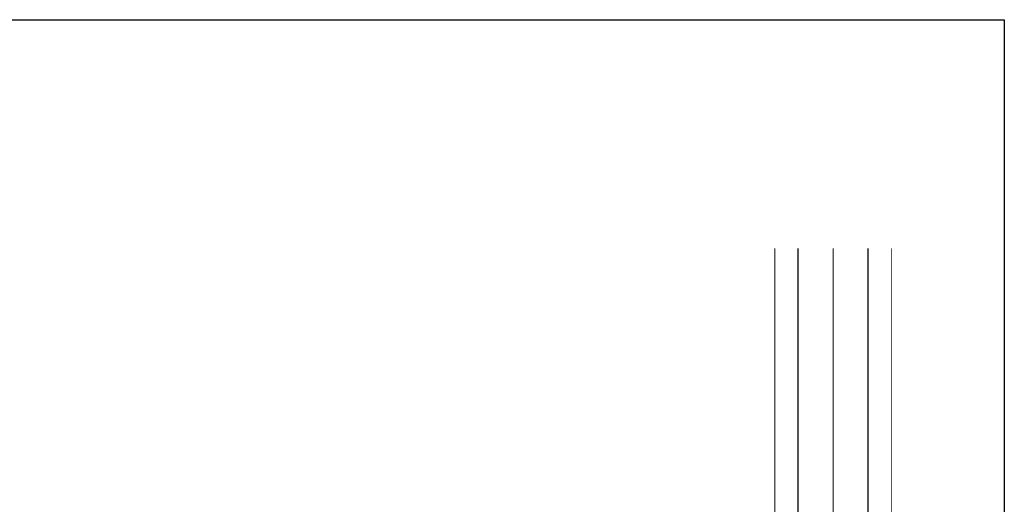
# Model space of a CAD drawing. Header units: inches. Extents: x 0 to 1544102, y -287698 to 23144100.
# Tile 42 of 256: x 52612 to 65834, y -131312 to -124800. Entities that reach past the tile are written whole.
import ezdxf

# ---------------------------------------------------------------- set-up
doc = ezdxf.new("R2010")
doc.units = ezdxf.units.IN
doc.header["$LTSCALE"] = 1800
doc.header["$MEASUREMENT"] = 0
doc.linetypes.add('CENTER', pattern=[2, 1.25, -0.25, 0.25, -0.25])
doc.layers.add('CL', color=8, linetype='CENTER', lineweight=15)
doc.layers.add('Road', color=3, linetype='Continuous')
doc.layers.add('Road Sides', color=11, linetype='Continuous')

msp = doc.modelspace()

# ---------------------------------------------------------------- linework, layer by layer
at = {"layer": 'CL', "color": 8, "ltscale": 100}
msp.add_line((63534.83, -155465.3), (63534.83, -127873.18), dxfattribs=at)
at = {"layer": 'Road', "color": 8, "ltscale": 100}
for p, q in [((63066.08, -136585.05), (63066.08, -127873.18)), ((63066.08, -136584.93), (63066.08, -127873.18)), ((64003.58, -155465.3), (64003.58, -127873.18)), ((64003.58, -155465.3), (64003.58, -127873.18))]:
    msp.add_line(p, q, dxfattribs=at)
at = {"layer": 'Road Sides', "color": 161, "linetype": 'ByBlock'}
msp.add_lwpolyline([(14830.72, -124800.26), (65833.56, -124800.26), (65833.56, -159643.34), (14830.72, -159643.34)], close=True, dxfattribs=at)
at = {"layer": 'Road Sides', "color": 8, "ltscale": 100, "const_width": 12.5}
for points in [[(62753.58, -137311.24), (62753.58, -127873.18)], [(62753.58, -137311.11), (62753.58, -127873.18)], [(64316.08, -155465.3), (64316.08, -127873.18)], [(64316.08, -155465.3), (64316.08, -127873.18)]]:
    msp.add_lwpolyline(points, dxfattribs=at)

doc.saveas('drawing.dxf')
